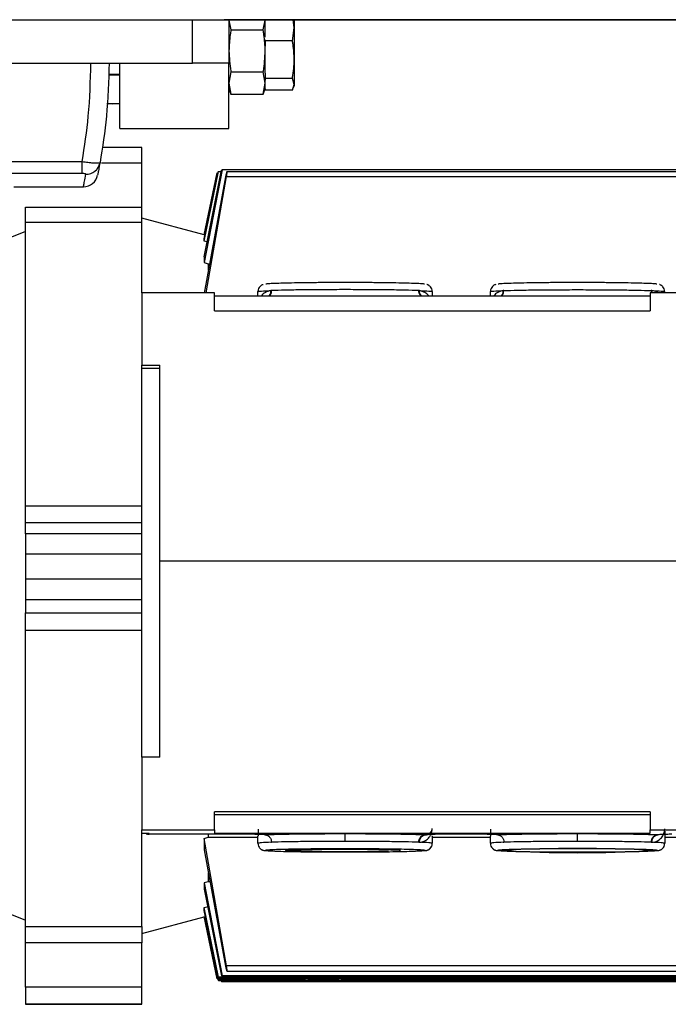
# Model space of a CAD drawing. Header units: millimetres. Extents: x 0 to 420, y 0 to 297.
# Tile 5 of 30: x 151 to 165, y 97 to 118. Entities that reach past the tile are written whole.
import ezdxf

# ---------------------------------------------------------------- set-up
doc = ezdxf.new("R2010")
doc.units = ezdxf.units.MM

msp = doc.modelspace()

# ---------------------------------------------------------------- linework, layer by layer
at = {"color": 7, "linetype": 'Continuous'}
msp.add_line((68.6075, 118.4948), (213.2182, 118.4948), dxfattribs=at)
at = {"color": 7, "linetype": 'Continuous', "lineweight": 25}
for p, q in [((127.4756, 118.4948), (154.6701, 118.4948)), ((154.6701, 117.5349), (154.6701, 118.4948)), ((154.6701, 118.4948), (155.3628, 118.4948)), ((190.0229, 118.4948), (155.3628, 118.4948)), ((155.4699, 118.4948), (155.4699, 117.5349)), ((155.4699, 118.4831), (155.515, 118.2686)), ((156.2247, 118.2686), (156.2698, 118.4831)), ((156.2698, 118.4831), (156.2698, 118.4948)), ((156.2698, 118.1107), (156.2698, 118.4831)), ((156.9096, 118.3188), (156.8843, 118.4948)), ((156.9096, 118.4948), (156.9096, 118.3188)), ((155.515, 118.2686), (156.2247, 118.2686)), ((156.8681, 118.0305), (156.9096, 118.3188)), ((156.9096, 118.3188), (156.9096, 117.6144)), ((156.2698, 118.0526), (156.2698, 118.0305)), ((156.8681, 118.0305), (156.2698, 118.0305)), ((156.2698, 118.0305), (156.2698, 117.9147)), ((156.2698, 117.8072), (156.2698, 117.9147)), ((156.2698, 117.3142), (156.2698, 117.8072)), ((156.9096, 117.6144), (156.9096, 117.0706)), ((127.4756, 117.5349), (154.6701, 117.5349)), ((153.0704, 116.0952), (153.0704, 117.5349)), ((155.4699, 117.5349), (154.6701, 117.5349)), ((155.4699, 116.0952), (155.4699, 117.5349)), ((152.8181, 117.295), (153.0704, 117.295)), ((152.8264, 117.279), (153.0704, 117.279)), ((155.515, 117.3457), (155.4699, 117.0989)), ((155.515, 117.3457), (156.2247, 117.3457)), ((156.2698, 117.0989), (156.2247, 117.3457)), ((156.2698, 117.3142), (156.2698, 117.1984)), ((156.8681, 117.1984), (156.2698, 117.1984)), ((156.2698, 117.1984), (156.2698, 117.1628)), ((156.2698, 117.0989), (156.2698, 117.1628)), ((156.9096, 117.0706), (156.8681, 117.1984)), ((155.4699, 117.0989), (155.515, 116.8521)), ((155.4699, 116.9751), (155.5152, 116.8506)), ((156.2245, 116.8506), (156.2698, 116.9751)), ((156.2247, 116.8521), (156.2698, 117.0989)), ((156.2698, 116.9751), (156.2698, 117.0989)), ((156.2698, 116.9751), (156.2698, 116.9427)), ((156.8681, 116.9427), (156.2698, 116.9427)), ((156.8681, 116.9427), (156.9096, 117.0706)), ((156.8955, 116.9978), (156.9096, 117.0366)), ((156.9096, 117.0706), (156.9096, 117.0366)), ((155.515, 116.8521), (155.5109, 116.8715)), ((155.515, 116.8521), (156.2247, 116.8521)), ((156.2288, 116.8715), (156.2247, 116.8521)), ((152.9163, 116.6391), (152.7837, 116.6391)), ((152.7854, 116.652), (152.9163, 116.6391)), ((152.9163, 116.6391), (153.0704, 116.6543)), ((153.0704, 116.6391), (152.9163, 116.6391)), ((153.0704, 116.0952), (155.4699, 116.0952)), ((153.5503, 115.679), (152.6762, 115.679)), ((153.5503, 115.6793), (152.6763, 115.6793)), ((153.5503, 115.679), (153.5503, 115.6793)), ((153.5503, 115.3335), (153.5503, 115.679)), ((149.0669, 115.3676), (152.2394, 115.3676)), ((152.2394, 115.1047), (152.2394, 115.3676)), ((153.5503, 115.3335), (152.6635, 115.3335)), ((153.5503, 114.3677), (153.5503, 115.3335)), ((155.3226, 115.1849), (154.922, 113.1429)), ((155.3226, 115.1849), (155.3072, 115.1799)), ((167.9474, 115.1849), (155.3226, 115.1849)), ((152.2394, 115.1047), (149.0669, 115.1047)), ((154.922, 113.2678), (155.3072, 115.1799)), ((154.922, 113.6185), (155.2409, 115.1512)), ((154.922, 113.6691), (155.233, 115.146)), ((154.922, 113.7521), (155.2128, 115.1199)), ((155.3957, 115.0326), (154.922, 112.4702)), ((154.9658, 112.4788), (155.4175, 115.0376)), ((155.2409, 115.1512), (155.233, 115.146)), ((155.2409, 115.1512), (155.3014, 115.1512)), ((170.5069, 115.1449), (155.4167, 115.1449)), ((155.4175, 115.0376), (170.5069, 115.0376)), ((150.7322, 114.8155), (152.2647, 114.8155)), ((150.9908, 114.3677), (153.5503, 114.3677)), ((150.9908, 114.0277), (150.9908, 114.3677)), ((153.5503, 114.0277), (153.5503, 114.3677)), ((154.922, 113.7521), (153.5503, 114.1196)), ((153.5503, 114.0277), (150.9908, 114.0277)), ((150.9908, 107.7824), (150.9908, 114.0277)), ((153.5503, 112.4788), (153.5503, 114.0277)), ((150.9908, 113.8276), (150.031, 113.4398)), ((154.922, 113.6185), (154.922, 113.6691)), ((155.013, 113.5935), (154.922, 113.6185)), ((154.922, 113.2678), (154.922, 113.1429)), ((154.922, 113.1429), (155.013, 113.1159)), ((155.013, 113.1159), (155.013, 112.9809)), ((155.013, 113.1159), (155.0414, 113.1159)), ((153.5503, 112.4788), (153.5503, 110.8861)), ((155.15, 112.4788), (153.5503, 112.4788)), ((155.15, 112.0808), (155.15, 112.4788)), ((155.15, 112.4108), (164.748, 112.4108)), ((156.1098, 112.4108), (156.1098, 112.505)), ((156.4063, 112.5275), (156.3905, 112.5265)), ((159.6684, 112.5264), (159.6507, 112.5276)), ((159.949, 112.505), (159.949, 112.4108)), ((161.2288, 112.4108), (161.2288, 112.505)), ((161.5251, 112.5275), (161.5094, 112.5265)), ((164.748, 112.4788), (164.748, 112.0808)), ((166.3477, 112.4788), (164.748, 112.4788)), ((164.7873, 112.5266), (164.7727, 112.5275)), ((164.7727, 112.5275), (164.7809, 112.4788)), ((164.7943, 112.4788), (164.7873, 112.5266)), ((155.15, 112.0808), (164.748, 112.0808)), ((153.5503, 110.8861), (153.9502, 110.8861)), ((153.5503, 110.8116), (153.5503, 110.8861)), ((153.9502, 106.5754), (153.9502, 110.8861)), ((153.9502, 110.8116), (153.5503, 110.8116)), ((153.5503, 102.2499), (153.5503, 110.8116)), ((150.9908, 107.7824), (153.5503, 107.7824)), ((150.9908, 107.4101), (150.9908, 107.7824)), ((153.5503, 107.4101), (150.9908, 107.4101)), ((150.9908, 107.1711), (150.9908, 107.4101)), ((153.5503, 107.1711), (150.9908, 107.1711)), ((150.9908, 107.1711), (150.9908, 106.7298)), ((150.9908, 106.7298), (153.5503, 106.7298)), ((150.9908, 106.7298), (150.9908, 106.1676)), ((153.9502, 106.5754), (165.9478, 106.5754)), ((153.9502, 102.2499), (153.9502, 106.5754)), ((153.5503, 106.1676), (150.9908, 106.1676)), ((150.9908, 106.1676), (150.9908, 105.7106)), ((153.5503, 105.7106), (150.9908, 105.7106)), ((150.9908, 105.7106), (150.9908, 105.4289)), ((150.9908, 105.4289), (153.5503, 105.4289)), ((150.9908, 105.0413), (150.9908, 105.4289)), ((153.5503, 105.0413), (150.9908, 105.0413)), ((150.9908, 98.515), (150.9908, 105.0413)), ((153.5503, 102.2499), (153.5503, 100.6441)), ((153.9502, 102.2499), (153.5503, 102.2499)), ((164.748, 101.0457), (155.15, 101.0457)), ((155.15, 100.6441), (155.15, 101.0457)), ((164.748, 100.9759), (155.15, 100.9759)), ((164.748, 101.0457), (164.748, 100.6441)), ((156.1114, 100.6627), (156.1114, 100.5121)), ((161.2302, 100.6631), (161.2302, 100.512)), ((153.5503, 100.6441), (155.15, 100.6441)), ((153.5503, 100.5631), (153.5503, 100.6441)), ((153.7103, 100.5631), (153.5503, 100.5631)), ((153.5503, 98.515), (153.5503, 100.5631)), ((153.7103, 100.5482), (153.7103, 100.5631)), ((155.9515, 100.5482), (153.7103, 100.5482)), ((154.922, 100.4565), (155.013, 100.4881)), ((154.922, 100.4565), (154.922, 100.2029)), ((155.4175, 97.6475), (154.922, 100.4565)), ((155.013, 100.5469), (155.013, 100.4881)), ((155.013, 100.4881), (156.1098, 100.4881)), ((155.15, 100.6441), (155.15, 100.5761)), ((155.15, 100.5761), (164.748, 100.5761)), ((156.1114, 100.5121), (156.1098, 100.5103)), ((156.1098, 100.3504), (156.1098, 100.5103)), ((156.2711, 100.5347), (156.2626, 100.5344)), ((159.7952, 100.5344), (159.7858, 100.5348)), ((159.949, 100.5103), (159.9454, 100.5129)), ((159.949, 100.5103), (159.949, 100.3504)), ((159.949, 100.4881), (161.2288, 100.4881)), ((161.0702, 100.5482), (160.1054, 100.5482)), ((161.2302, 100.512), (161.2288, 100.5103)), ((161.2288, 100.3504), (161.2288, 100.5103)), ((161.3899, 100.5347), (161.3815, 100.5344)), ((164.748, 100.6441), (166.3477, 100.6441)), ((164.748, 100.5761), (164.748, 100.6441)), ((164.9159, 100.5343), (164.9081, 100.5347)), ((165.068, 100.6149), (165.068, 100.3504)), ((165.068, 100.4881), (170.391, 100.4881)), ((156.3905, 100.3728), (156.4063, 100.3729)), ((159.6507, 100.373), (159.6684, 100.373)), ((161.5094, 100.3728), (161.5251, 100.3729)), ((164.7727, 100.3729), (164.7873, 100.3728)), ((154.922, 100.2029), (155.3957, 97.6426)), ((156.2793, 100.1926), (156.2698, 100.1905)), ((159.7891, 100.1905), (159.7795, 100.1926)), ((161.3983, 100.1926), (161.3887, 100.1905)), ((164.908, 100.1905), (164.8985, 100.1926)), ((155.013, 99.694), (155.013, 99.5035)), ((155.013, 99.5035), (154.922, 99.4765)), ((154.922, 99.4765), (154.922, 99.3382)), ((154.922, 99.4765), (155.3226, 97.4328)), ((155.0514, 99.5035), (155.013, 99.5035)), ((154.922, 99.3382), (155.3072, 97.4277)), ((150.031, 99.0444), (150.9908, 98.6567)), ((150.031, 99.0427), (150.9908, 98.6549)), ((154.922, 98.9331), (155.013, 98.9581)), ((154.922, 98.8695), (154.922, 98.9331)), ((155.2409, 97.3991), (154.922, 98.9331)), ((153.5503, 98.3628), (154.922, 98.7304)), ((155.233, 97.3939), (154.922, 98.8695)), ((154.922, 98.7304), (154.922, 98.7368)), ((155.2128, 97.3678), (154.922, 98.7368)), ((154.922, 98.7304), (155.2128, 97.3626)), ((150.9908, 98.515), (153.5503, 98.515)), ((150.9908, 98.1584), (150.9908, 98.515)), ((153.5503, 98.515), (153.5503, 98.1584)), ((153.5503, 98.1584), (150.9908, 98.1584)), ((150.9908, 97.1811), (150.9908, 98.1584)), ((153.5503, 97.1811), (153.5503, 98.1584)), ((170.5069, 97.6475), (155.4175, 97.6475)), ((155.233, 97.3939), (155.2409, 97.3991)), ((167.9474, 97.3991), (155.2409, 97.3991)), ((155.3072, 97.4277), (155.3226, 97.4328)), ((167.9474, 97.4277), (155.3072, 97.4277)), ((155.3226, 97.4328), (167.9474, 97.4328)), ((155.427, 97.5353), (170.5069, 97.5353)), ((153.5503, 97.1811), (150.9908, 97.1811)), ((150.9908, 97.1811), (150.9908, 96.8158)), ((153.5503, 96.8158), (153.5503, 97.1811)), ((155.2127, 97.3652), (155.2128, 97.3678)), ((155.2128, 97.3626), (155.2127, 97.3652)), ((155.2128, 97.3678), (157.1533, 97.3678)), ((157.1533, 97.3626), (155.2128, 97.3626)), ((155.2222, 97.3877), (155.233, 97.3365)), ((167.9474, 97.3939), (155.233, 97.3939)), ((155.233, 97.3365), (167.9474, 97.3365)), ((155.2409, 97.3313), (155.233, 97.3365)), ((155.2409, 97.3313), (167.9474, 97.3313)), ((155.3014, 97.3313), (155.3072, 97.3026)), ((155.3072, 97.3026), (167.9474, 97.3026)), ((155.3226, 97.2976), (155.3072, 97.3026)), ((167.9474, 97.2976), (155.3226, 97.2976)), ((157.9457, 97.3678), (165.9515, 97.3678)), ((165.9515, 97.3626), (157.9457, 97.3626)), ((150.9908, 96.8158), (153.5503, 96.8158)), ((150.9908, 96.8158), (150.9908, 96.8031)), ((150.9908, 96.8031), (153.5503, 96.8031)), ((153.5503, 96.8031), (153.5503, 96.8158))]:
    msp.add_line(p, q, dxfattribs=at)
for centre, radius, start, end in [((152.3199, 115.4044), 0.3159, 269.20847, 349.45481), ((152.2647, 115.1354), 0.3199, 270, 348.60736), ((163.1484, 70.6877), 29.5496, 86.77526, 93.22474), ((163.1484, 129.6932), 29.5496, 266.77526, 273.22474), ((157.5495, 91.5144), 5.8595, 86.87003, 93.12997), ((157.5495, 103.2159), 5.8595, 266.87003, 273.12997)]:
    msp.add_arc(centre, radius, start, end, dxfattribs=at)
for points, knots in [([(155.515, 118.2686), (155.5088, 118.2334), (155.482, 118.081), (155.4752, 117.9262), (155.4699, 117.8072)], [0, 0, 0, 0, 0.23085574, 1, 1, 1, 1]), ([(156.2698, 117.8072), (156.2645, 117.9262), (156.2577, 118.081), (156.2309, 118.2334), (156.2247, 118.2686)], [0, 0, 0, 0, 0.7691443, 1, 1, 1, 1]), ([(156.9096, 117.6144), (156.9045, 117.7252), (156.898, 117.8648), (156.8732, 118.0022), (156.8681, 118.0305)], [0, 0, 0, 0, 0.7938143, 1, 1, 1, 1]), ([(155.4699, 117.8072), (155.478, 117.6586), (155.4863, 117.5039), (155.5139, 117.3518), (155.515, 117.3457)], [0, 0, 0, 0, 0.96033739, 1, 1, 1, 1]), ([(156.2247, 117.3457), (156.2258, 117.3518), (156.2534, 117.5039), (156.2617, 117.6586), (156.2698, 117.8072)], [0, 0, 0, 0, 0.0396626, 1, 1, 1, 1]), ([(156.8681, 117.1984), (156.8694, 117.2056), (156.8948, 117.3428), (156.9024, 117.4823), (156.9096, 117.6144)], [0, 0, 0, 0, 0.0529743, 1, 1, 1, 1]), ([(152.2394, 115.3676), (152.2904, 115.7014), (152.3996, 116.4161), (152.4197, 117.146), (152.4304, 117.5349)], [0, 0, 0, 0, 0.46709204, 1, 1, 1, 1]), ([(152.8303, 117.5349), (152.8193, 117.1445), (152.7985, 116.4074), (152.6842, 115.6859), (152.6305, 115.3466)], [0, 0, 0, 0, 0.5296718, 1, 1, 1, 1]), ([(152.2394, 115.3676), (152.2807, 115.3622), (152.3638, 115.3515), (152.4751, 115.3412), (152.562, 115.3367), (152.6186, 115.3381), (152.6266, 115.3438), (152.6305, 115.3466)], [0, 0, 0, 0, 0.2031561, 0.4077184, 0.6081168, 0.8102288, 1, 1, 1, 1]), ([(152.6305, 115.3466), (152.6201, 115.2904), (152.5994, 115.1777), (152.5822, 115.0918), (152.5797, 115.0792), (152.5783, 115.0722)], [0, 0, 0, 0, 0.3075818, 0.616784, 1, 1, 1, 1]), ([(152.3155, 115.0885), (152.3152, 115.0901), (152.3144, 115.0933), (152.304, 115.0979), (152.2871, 115.1016), (152.2647, 115.1042), (152.2478, 115.1045), (152.2394, 115.1047)], [0, 0, 0, 0, 0.1986721, 0.4049264, 0.603668, 0.8026017, 1, 1, 1, 1]), ([(152.2647, 114.8155), (152.266, 114.8224), (152.2685, 114.8348), (152.2854, 114.9201), (152.3055, 115.0323), (152.3155, 115.0885)], [0, 0, 0, 0, 0.3816275, 0.6902326, 1, 1, 1, 1]), ([(155.4272, 115.1449), (155.4255, 115.1428), (155.422, 115.1388), (155.4137, 115.1126), (155.4044, 115.076), (155.3986, 115.0471), (155.3957, 115.0326)], [0, 0, 0, 0, 0.2495487, 0.4997848, 0.7498929, 1, 1, 1, 1]), ([(155.4175, 115.0376), (155.4189, 115.0451), (155.4216, 115.0602), (155.4258, 115.0874), (155.4294, 115.1166), (155.4305, 115.1408), (155.4283, 115.1435), (155.4272, 115.1449)], [0, 0, 0, 0, 0.1326469, 0.2649383, 0.5009272, 0.7489297, 1, 1, 1, 1]), ([(156.2266, 112.6604), (156.2189, 112.6579), (156.2048, 112.6533), (156.1699, 112.633), (156.1359, 112.598), (156.1134, 112.552), (156.1109, 112.5189), (156.1098, 112.505)], [0, 0, 0, 0, 0.2122391, 0.3887597, 0.597892, 0.8310368, 1, 1, 1, 1]), ([(159.7767, 112.6677), (159.7719, 112.6693), (159.7596, 112.6734), (159.6639, 112.6798), (159.5024, 112.6866), (159.2816, 112.6925), (159.0133, 112.6973), (158.7071, 112.7009), (158.3749, 112.7031), (158.0294, 112.7039), (157.6839, 112.7031), (157.3517, 112.7009), (157.0455, 112.6973), (156.7773, 112.6925), (156.5564, 112.6866), (156.3949, 112.6798), (156.299, 112.6734), (156.2867, 112.6692), (156.2818, 112.6676)], [0, 0, 0, 0, 0.0416133, 0.1070655, 0.1725177, 0.2379699, 0.3034221, 0.3688743, 0.4343265, 0.4997788, 0.565231, 0.6306832, 0.6961354, 0.7615876, 0.8270398, 0.892492, 0.9579442, 1, 1, 1, 1]), ([(159.949, 112.505), (159.9465, 112.5264), (159.9422, 112.5641), (159.9143, 112.6079), (159.8847, 112.6354), (159.858, 112.6509), (159.8406, 112.6579), (159.8341, 112.6597), (159.832, 112.6603)], [0, 0, 0, 0, 0.2562152, 0.4526757, 0.6225666, 0.7748846, 0.9261333, 1, 1, 1, 1]), ([(161.3456, 112.6604), (161.3379, 112.6579), (161.3238, 112.6533), (161.2889, 112.633), (161.2549, 112.598), (161.2324, 112.552), (161.2298, 112.5189), (161.2288, 112.505)], [0, 0, 0, 0, 0.2122391, 0.3887597, 0.597892, 0.8310368, 1, 1, 1, 1]), ([(164.8957, 112.6677), (164.8909, 112.6693), (164.8786, 112.6734), (164.7828, 112.6798), (164.6214, 112.6866), (164.4005, 112.6925), (164.1323, 112.6973), (163.8261, 112.7009), (163.4939, 112.7031), (163.1484, 112.7039), (162.8029, 112.7031), (162.4707, 112.7009), (162.1644, 112.6973), (161.8962, 112.6925), (161.6754, 112.6866), (161.5139, 112.6798), (161.418, 112.6734), (161.4056, 112.6692), (161.4008, 112.6676)], [0, 0, 0, 0, 0.0416133, 0.1070655, 0.1725177, 0.2379699, 0.3034221, 0.3688743, 0.4343265, 0.4997788, 0.565231, 0.6306832, 0.6961354, 0.7615876, 0.8270398, 0.892492, 0.9579442, 1, 1, 1, 1]), ([(165.068, 112.505), (165.0655, 112.5264), (165.0611, 112.5641), (165.0332, 112.6079), (165.0037, 112.6354), (164.9769, 112.6509), (164.9596, 112.6579), (164.9531, 112.6597), (164.9509, 112.6603)], [0, 0, 0, 0, 0.2562152, 0.4526757, 0.6225666, 0.7748846, 0.9261333, 1, 1, 1, 1]), ([(156.3905, 112.5265), (156.3492, 112.5161), (156.2671, 112.4954), (156.2084, 112.4424), (156.1877, 112.4115), (156.1872, 112.4108)], [0, 0, 0, 0, 0.4962432, 0.9894375, 1, 1, 1, 1]), ([(156.3905, 112.5265), (156.3888, 112.5073), (156.3852, 112.4675), (156.3668, 112.426), (156.3496, 112.4127), (156.3472, 112.4108)], [0, 0, 0, 0, 0.4434911, 0.9212419, 1, 1, 1, 1]), ([(156.4063, 112.5275), (156.4046, 112.5074), (156.4019, 112.4764), (156.3847, 112.4398), (156.3726, 112.4203), (156.3638, 112.4122), (156.3623, 112.4108)], [0, 0, 0, 0, 0.4546672, 0.6994225, 0.9493719, 1, 1, 1, 1]), ([(159.6948, 112.4108), (159.6933, 112.4122), (159.6844, 112.4203), (159.6724, 112.4398), (159.6552, 112.4765), (159.6525, 112.5074), (159.6507, 112.5276)], [0, 0, 0, 0, 0.0513442, 0.301105, 0.5456757, 1, 1, 1, 1]), ([(159.7114, 112.4108), (159.7089, 112.4128), (159.6918, 112.4262), (159.6735, 112.4675), (159.67, 112.5073), (159.6684, 112.5264)], [0, 0, 0, 0, 0.0811619, 0.557547, 1, 1, 1, 1]), ([(159.8687, 112.4108), (159.8675, 112.413), (159.831, 112.4765), (159.7483, 112.5019), (159.6684, 112.5264)], [0, 0, 0, 0, 0.0334213, 1, 1, 1, 1]), ([(161.5094, 112.5265), (161.468, 112.5161), (161.3855, 112.4952), (161.3269, 112.4421), (161.3063, 112.4113), (161.306, 112.4108)], [0, 0, 0, 0, 0.497792, 0.9925723, 1, 1, 1, 1]), ([(161.5094, 112.5265), (161.5077, 112.5073), (161.5042, 112.4675), (161.4857, 112.426), (161.4685, 112.4127), (161.4661, 112.4108)], [0, 0, 0, 0, 0.4435945, 0.9214807, 1, 1, 1, 1]), ([(161.4802, 112.4108), (161.482, 112.4122), (161.4986, 112.4246), (161.5184, 112.466), (161.5229, 112.507), (161.5251, 112.5275)], [0, 0, 0, 0, 0.0573046, 0.5286523, 1, 1, 1, 1]), ([(164.9168, 112.4788), (164.9147, 112.4808), (164.8841, 112.5101), (164.834, 112.5186), (164.7873, 112.5266)], [0, 0, 0, 0, 0.06796849, 1, 1, 1, 1]), ([(159.6684, 100.373), (159.7051, 100.3788), (159.7855, 100.3916), (159.8548, 100.4476), (159.8985, 100.5035), (159.9211, 100.546), (159.9359, 100.5911), (159.9429, 100.6206), (159.945, 100.6517), (159.9454, 100.659)], [0, 0, 0, 0, 0.2265202, 0.4965102, 0.6257185, 0.7604039, 0.8646895, 0.968016, 1, 1, 1, 1]), ([(159.7952, 100.5344), (159.8316, 100.5421), (159.8945, 100.5554), (159.9306, 100.6054), (159.9422, 100.6396), (159.9449, 100.658), (159.9454, 100.6679), (159.9454, 100.6708), (159.9454, 100.6723), (159.9454, 100.6729)], [0, 0, 0, 0, 0.4359023, 0.7538898, 0.945166, 0.9892564, 0.9956508, 0.997993, 1, 1, 1, 1]), ([(159.9372, 100.6511), (159.9364, 100.6457), (159.9325, 100.6204), (159.9037, 100.5824), (159.8553, 100.5447), (159.8153, 100.5378), (159.7952, 100.5344)], [0, 0, 0, 0, 0.0827474, 0.3884983, 0.6942491, 1, 1, 1, 1]), ([(164.7873, 100.3728), (164.8307, 100.3798), (164.8949, 100.3902), (164.9579, 100.4334), (164.9965, 100.4707), (165.0275, 100.5146), (165.0506, 100.5636), (165.0622, 100.606), (165.0666, 100.6413), (165.0676, 100.654), (165.0678, 100.6669), (165.0678, 100.6692), (165.0678, 100.6703), (165.0678, 100.6708)], [0, 0, 0, 0, 0.2474724, 0.3660853, 0.4971654, 0.6151471, 0.7475393, 0.8875291, 0.9469378, 0.9926932, 0.9969321, 0.9985712, 1, 1, 1, 1]), ([(153.645, 100.5631), (153.6463, 100.5622), (153.6649, 100.5494), (153.6884, 100.5488), (153.7103, 100.5482)], [0, 0, 0, 0, 0.07261437, 1, 1, 1, 1]), ([(156.2711, 100.5347), (156.2653, 100.5365), (156.2543, 100.5398), (156.1956, 100.5436), (156.1296, 100.5459), (156.0754, 100.5472), (156.0156, 100.548), (155.9722, 100.5481), (155.9515, 100.5482)], [0, 0, 0, 0, 0.3191814, 0.6012738, 0.7213474, 0.8259092, 0.9170539, 1, 1, 1, 1]), ([(158.0294, 100.5561), (157.8575, 100.5558), (157.5081, 100.5552), (157.0159, 100.5508), (156.581, 100.544), (156.3733, 100.5378), (156.2711, 100.5347)], [0, 0, 0, 0, 0.24599236, 0.49999997, 0.7540076, 1, 1, 1, 1]), ([(156.2711, 100.5347), (156.2881, 100.5324), (156.3143, 100.5287), (156.3458, 100.5083), (156.3674, 100.4874), (156.3849, 100.4615), (156.4018, 100.4241), (156.4045, 100.3931), (156.4063, 100.3729)], [0, 0, 0, 0, 0.2394568, 0.3683607, 0.5, 0.6316393, 0.7605432, 1, 1, 1, 1]), ([(159.7858, 100.5348), (159.6836, 100.5378), (159.4758, 100.544), (159.0414, 100.5508), (158.5498, 100.5552), (158.201, 100.5558), (158.0294, 100.5561)], [0, 0, 0, 0, 0.246006, 0.5, 0.7539941, 1, 1, 1, 1]), ([(158.0294, 100.3926), (158.0294, 100.4128), (158.0294, 100.4438), (158.0294, 100.4815), (158.0294, 100.5075), (158.0294, 100.5287), (158.0294, 100.5495), (158.0294, 100.5535), (158.0294, 100.5561)], [0, 0, 0, 0, 0.2394568, 0.3683607, 0.5, 0.6316393, 0.7605432, 1, 1, 1, 1]), ([(159.6507, 100.373), (159.6525, 100.3931), (159.6553, 100.4241), (159.6722, 100.4616), (159.6896, 100.4875), (159.7113, 100.5084), (159.7427, 100.5288), (159.7689, 100.5324), (159.7858, 100.5348)], [0, 0, 0, 0, 0.2394568, 0.3683607, 0.5, 0.6316393, 0.7605432, 1, 1, 1, 1]), ([(159.6684, 100.373), (159.6698, 100.3925), (159.6728, 100.433), (159.7017, 100.4862), (159.7445, 100.5242), (159.7787, 100.5311), (159.7952, 100.5344)], [0, 0, 0, 0, 0.2407676, 0.5, 0.7592324, 1, 1, 1, 1]), ([(160.1054, 100.5482), (160.0848, 100.5481), (160.0415, 100.548), (159.9819, 100.5472), (159.9278, 100.5459), (159.8619, 100.5436), (159.8031, 100.5398), (159.7918, 100.5365), (159.7858, 100.5348)], [0, 0, 0, 0, 0.0829709, 0.1741903, 0.2786229, 0.3987594, 0.6807391, 1, 1, 1, 1]), ([(161.3899, 100.5347), (161.3841, 100.5365), (161.3731, 100.5398), (161.3144, 100.5435), (161.2484, 100.5459), (161.1942, 100.5472), (161.1344, 100.548), (161.091, 100.5481), (161.0702, 100.5482)], [0, 0, 0, 0, 0.3191738, 0.6012772, 0.7213558, 0.8259192, 0.9170607, 1, 1, 1, 1]), ([(163.1484, 100.5561), (162.9765, 100.5558), (162.627, 100.5552), (162.1347, 100.5508), (161.6998, 100.544), (161.4921, 100.5378), (161.3899, 100.5347)], [0, 0, 0, 0, 0.245991, 0.5, 0.7540089, 1, 1, 1, 1]), ([(161.3899, 100.5347), (161.4069, 100.5324), (161.4331, 100.5287), (161.4646, 100.5083), (161.4862, 100.4874), (161.5037, 100.4615), (161.5206, 100.4241), (161.5233, 100.3931), (161.5251, 100.3729)], [0, 0, 0, 0, 0.2394568, 0.3683607, 0.5, 0.6316393, 0.7605432, 1, 1, 1, 1]), ([(164.9081, 100.5347), (164.8059, 100.5377), (164.5983, 100.544), (164.1631, 100.5507), (163.6703, 100.5552), (163.3205, 100.5558), (163.1484, 100.5561)], [0, 0, 0, 0, 0.2459824, 0.5, 0.7540177, 1, 1, 1, 1]), ([(163.1484, 100.3926), (163.1484, 100.4128), (163.1484, 100.4438), (163.1484, 100.4815), (163.1484, 100.5075), (163.1484, 100.5287), (163.1484, 100.5495), (163.1484, 100.5535), (163.1484, 100.5561)], [0, 0, 0, 0, 0.2394568, 0.3683607, 0.5, 0.6316393, 0.7605432, 1, 1, 1, 1]), ([(164.7727, 100.3729), (164.7745, 100.393), (164.7773, 100.424), (164.7942, 100.4615), (164.8116, 100.4873), (164.8333, 100.5083), (164.8648, 100.5287), (164.891, 100.5323), (164.9081, 100.5347)], [0, 0, 0, 0, 0.2394568, 0.3683607, 0.5, 0.6316393, 0.7605432, 1, 1, 1, 1]), ([(164.7873, 100.3728), (164.7889, 100.3924), (164.792, 100.4332), (164.8214, 100.4865), (164.8647, 100.5246), (164.8992, 100.5312), (164.9159, 100.5343)], [0, 0, 0, 0, 0.24065513, 0.5, 0.75934487, 1, 1, 1, 1]), ([(165.2278, 100.5482), (165.207, 100.5481), (165.1634, 100.548), (165.1036, 100.5472), (165.0493, 100.5459), (164.9832, 100.5435), (164.9246, 100.5397), (164.9138, 100.5364), (164.9081, 100.5347)], [0, 0, 0, 0, 0.0828478, 0.1740096, 0.2784703, 0.3986979, 0.6808759, 1, 1, 1, 1]), ([(156.1098, 100.3504), (156.1123, 100.329), (156.1166, 100.2913), (156.1445, 100.2475), (156.1741, 100.22), (156.2009, 100.2045), (156.2182, 100.1975), (156.2247, 100.1957), (156.2269, 100.1951)], [0, 0, 0, 0, 0.2562152, 0.45267569, 0.62256665, 0.77488462, 0.92613329, 1, 1, 1, 1]), ([(158.0294, 100.2292), (157.9142, 100.229), (157.6839, 100.2287), (157.3517, 100.2264), (157.0455, 100.2228), (156.7772, 100.218), (156.5565, 100.2121), (156.3947, 100.2054), (156.297, 100.1988), (156.2845, 100.1944), (156.2793, 100.1926)], [0, 0, 0, 0, 0.1295681, 0.2591362, 0.3887044, 0.5182725, 0.6478406, 0.7774087, 0.9069768, 1, 1, 1, 1]), ([(156.8489, 100.2028), (156.8511, 100.2029), (156.8804, 100.2046), (156.9764, 100.2078), (157.1396, 100.2118), (157.3446, 100.2152), (157.5761, 100.2177), (157.826, 100.2191), (158.0839, 100.2194), (158.3399, 100.2186), (158.583, 100.2168), (158.8023, 100.214), (158.9207, 100.2115), (158.9777, 100.2103)], [0, 0, 0, 0, 0.007568, 0.1021705, 0.2011472, 0.3013818, 0.4020398, 0.5028669, 0.6037653, 0.7046857, 0.8055857, 0.90642, 1, 1, 1, 1]), ([(159.7795, 100.1926), (159.7743, 100.1944), (159.7618, 100.1988), (159.6641, 100.2054), (159.5023, 100.2121), (159.2816, 100.218), (159.0133, 100.2228), (158.7071, 100.2264), (158.3749, 100.2287), (158.1446, 100.229), (158.0294, 100.2292)], [0, 0, 0, 0, 0.0929393, 0.2225194, 0.3520995, 0.4816796, 0.6112597, 0.7408398, 0.8704199, 1, 1, 1, 1]), ([(158.9777, 100.2102), (158.9709, 100.2104), (158.8709, 100.2138), (158.5344, 100.2179), (158.1977, 100.2188), (158.0294, 100.2193)], [0, 0, 0, 0, 0.0352824, 0.5176412, 1, 1, 1, 1]), ([(159.8322, 100.195), (159.8399, 100.1975), (159.854, 100.2021), (159.8889, 100.2224), (159.9229, 100.2574), (159.9454, 100.3034), (159.948, 100.3365), (159.949, 100.3504)], [0, 0, 0, 0, 0.212239, 0.3887597, 0.597892, 0.8310368, 1, 1, 1, 1]), ([(161.2288, 100.3504), (161.2312, 100.329), (161.2356, 100.2913), (161.2635, 100.2475), (161.2931, 100.22), (161.3198, 100.2045), (161.3372, 100.1975), (161.3437, 100.1957), (161.3458, 100.1951)], [0, 0, 0, 0, 0.2562152, 0.4526757, 0.6225666, 0.7748846, 0.9261333, 1, 1, 1, 1]), ([(163.1484, 100.2292), (163.0332, 100.229), (162.8029, 100.2287), (162.4707, 100.2264), (162.1644, 100.2228), (161.8962, 100.218), (161.6755, 100.2121), (161.5137, 100.2054), (161.416, 100.1988), (161.4035, 100.1944), (161.3983, 100.1926)], [0, 0, 0, 0, 0.1295681, 0.2591362, 0.3887044, 0.5182725, 0.6478406, 0.7774087, 0.9069768, 1, 1, 1, 1]), ([(164.8985, 100.1926), (164.8932, 100.1944), (164.8807, 100.1988), (164.7831, 100.2054), (164.6213, 100.2121), (164.4005, 100.218), (164.1323, 100.2228), (163.8261, 100.2264), (163.4939, 100.2287), (163.2635, 100.229), (163.1484, 100.2292)], [0, 0, 0, 0, 0.0929393, 0.2225194, 0.3520995, 0.4816796, 0.6112597, 0.7408398, 0.8704199, 1, 1, 1, 1]), ([(164.9512, 100.195), (164.9589, 100.1975), (164.973, 100.2021), (165.0078, 100.2224), (165.0419, 100.2574), (165.0644, 100.3034), (165.0669, 100.3365), (165.068, 100.3504)], [0, 0, 0, 0, 0.212239, 0.3887597, 0.597892, 0.8310368, 1, 1, 1, 1]), ([(158.9847, 100.171), (158.9757, 100.1707), (158.8739, 100.1672), (158.5348, 100.1631), (158.1979, 100.1621), (158.0294, 100.1616)], [0, 0, 0, 0, 0.0465851, 0.5232926, 1, 1, 1, 1]), ([(158.9777, 100.2103), (158.9823, 100.2102), (159.0504, 100.2088), (159.1494, 100.2056), (159.2151, 100.2024), (159.2473, 100.2008)], [0, 0, 0, 0, 0.0348978, 0.5272946, 1, 1, 1, 1]), ([(155.3957, 97.6426), (155.3986, 97.6283), (155.4044, 97.5998), (155.4122, 97.5697), (155.418, 97.5513), (155.423, 97.5388), (155.4268, 97.5339), (155.429, 97.537), (155.4302, 97.5459), (155.4294, 97.5665), (155.4258, 97.5969), (155.4216, 97.6247), (155.4189, 97.6399), (155.4175, 97.6475)], [0, 0, 0, 0, 0.1248233, 0.2495897, 0.3171985, 0.3847137, 0.4995875, 0.5626998, 0.6257222, 0.7495145, 0.8675158, 0.9336565, 1, 1, 1, 1]), ([(157.1533, 97.3678), (157.1322, 97.3691), (157.1012, 97.3709), (157.0762, 97.3884), (157.0683, 97.3939)], [0, 0, 0, 0, 0.6829022, 1, 1, 1, 1]), ([(157.1533, 97.3678), (157.1663, 97.3685), (157.1946, 97.3701), (157.279, 97.3723), (157.4005, 97.3739), (157.5495, 97.3745), (157.6985, 97.3739), (157.8201, 97.3723), (157.9044, 97.3701), (157.9327, 97.3685), (157.9457, 97.3678)], [0, 0, 0, 0, 0.1023485, 0.2218879, 0.3564467, 0.4999996, 0.6435526, 0.7781116, 0.8976513, 1, 1, 1, 1]), ([(157.5495, 97.3561), (157.507, 97.3562), (157.4195, 97.3563), (157.3, 97.3577), (157.203, 97.3598), (157.1696, 97.3617), (157.1533, 97.3626)], [0, 0, 0, 0, 0.2408455, 0.4963447, 0.7538156, 1, 1, 1, 1]), ([(157.9457, 97.3626), (157.9294, 97.3617), (157.896, 97.3598), (157.799, 97.3577), (157.6795, 97.3563), (157.592, 97.3562), (157.5495, 97.3561)], [0, 0, 0, 0, 0.2461843, 0.5036552, 0.7591544, 1, 1, 1, 1]), ([(158.0307, 97.3939), (158.0228, 97.3884), (157.9978, 97.3709), (157.9668, 97.3691), (157.9457, 97.3678)], [0, 0, 0, 0, 0.3174709, 1, 1, 1, 1])]:
    msp.add_open_spline(points, degree=3, knots=knots, dxfattribs=at)
for points in [[(156.1098, 112.505), (156.1229, 112.509), (156.1491, 112.517), (156.3206, 112.524), (156.4063, 112.5275)], [(159.6507, 112.5276), (159.5546, 112.5304), (159.3623, 112.5361), (158.9625, 112.5424), (158.5112, 112.5463), (158.0278, 112.5477), (157.5444, 112.5463), (157.0934, 112.5423), (156.6941, 112.5361), (156.5023, 112.5304), (156.4063, 112.5275)], [(159.6507, 112.5276), (159.737, 112.5241), (159.9095, 112.517), (159.9358, 112.509), (159.949, 112.505)], [(161.2288, 112.505), (161.2419, 112.509), (161.268, 112.5169), (161.4394, 112.524), (161.5251, 112.5275)], [(161.5251, 112.5275), (161.6212, 112.5304), (161.8134, 112.5361), (162.2134, 112.5423), (162.6652, 112.5463), (163.1494, 112.5477), (163.6335, 112.5463), (164.0852, 112.5423), (164.4849, 112.5361), (164.6768, 112.5303), (164.7727, 112.5275)], [(164.7727, 112.5275), (164.8581, 112.524), (165.0289, 112.5169), (165.0549, 112.509), (165.068, 112.505)], [(156.4063, 100.3729), (156.3206, 100.3694), (156.1491, 100.3624), (156.1229, 100.3544), (156.1098, 100.3504)], [(156.1098, 100.3504), (156.1122, 100.3294), (156.117, 100.2875), (156.154, 100.2347), (156.2069, 100.1977), (156.2488, 100.1929), (156.2698, 100.1905)], [(158.0294, 100.3926), (157.8681, 100.3923), (157.5456, 100.3918), (157.0941, 100.3877), (156.6944, 100.3815), (156.5024, 100.3758), (156.4063, 100.3729)], [(158.0294, 100.2193), (157.8575, 100.2189), (157.5137, 100.218), (157.0802, 100.2113), (156.7768, 100.2018), (156.7374, 100.1942), (156.7177, 100.1905)], [(159.6507, 100.373), (159.5547, 100.3758), (159.3626, 100.3815), (158.9632, 100.3877), (158.5124, 100.3918), (158.1904, 100.3923), (158.0294, 100.3926)], [(159.949, 100.3504), (159.9358, 100.3544), (159.9095, 100.3624), (159.737, 100.3695), (159.6507, 100.373)], [(159.7891, 100.1905), (159.81, 100.1929), (159.8519, 100.1977), (159.9048, 100.2347), (159.9418, 100.2875), (159.9466, 100.3294), (159.949, 100.3504)], [(161.5251, 100.3729), (161.4394, 100.3694), (161.268, 100.3623), (161.2419, 100.3544), (161.2288, 100.3504)], [(161.2288, 100.3504), (161.2312, 100.3294), (161.236, 100.2875), (161.273, 100.2347), (161.3258, 100.1977), (161.3678, 100.1929), (161.3887, 100.1905)], [(163.1484, 100.3926), (162.9871, 100.3923), (162.6645, 100.3918), (162.213, 100.3877), (161.8132, 100.3815), (161.6212, 100.3758), (161.5251, 100.3729)], [(164.7727, 100.3729), (164.6767, 100.3758), (164.4847, 100.3815), (164.0847, 100.3877), (163.6328, 100.3918), (163.3098, 100.3923), (163.1484, 100.3926)], [(165.068, 100.3504), (165.0549, 100.3544), (165.0289, 100.3623), (164.8581, 100.3694), (164.7727, 100.3729)], [(164.908, 100.1905), (164.929, 100.1929), (164.9709, 100.1977), (165.0238, 100.2347), (165.0608, 100.2875), (165.0656, 100.3294), (165.068, 100.3504)], [(158.0294, 100.1518), (157.9142, 100.1519), (157.6839, 100.1522), (157.3517, 100.1545), (157.0455, 100.1581), (156.7772, 100.1629), (156.5567, 100.1688), (156.394, 100.1756), (156.2894, 100.1829), (156.2763, 100.1879), (156.2698, 100.1905)], [(158.0294, 100.1616), (157.8575, 100.162), (157.5137, 100.1629), (157.0802, 100.1696), (156.7768, 100.1791), (156.7374, 100.1867), (156.7177, 100.1905)], [(159.7891, 100.1905), (159.7825, 100.1879), (159.7694, 100.1829), (159.6648, 100.1756), (159.5021, 100.1688), (159.2816, 100.1629), (159.0133, 100.1581), (158.7071, 100.1545), (158.3749, 100.1522), (158.1446, 100.1519), (158.0294, 100.1518)], [(163.1484, 100.1518), (163.0332, 100.1519), (162.8029, 100.1522), (162.4706, 100.1545), (162.1644, 100.1581), (161.8962, 100.1629), (161.6756, 100.1688), (161.513, 100.1756), (161.4084, 100.1829), (161.3953, 100.1879), (161.3887, 100.1905)], [(164.908, 100.1905), (164.9015, 100.1879), (164.8884, 100.1829), (164.7837, 100.1756), (164.6211, 100.1688), (164.4006, 100.1629), (164.1323, 100.1581), (163.8261, 100.1545), (163.4939, 100.1522), (163.2635, 100.1519), (163.1484, 100.1518)]]:
    msp.add_open_spline(points, degree=3, dxfattribs=at)

doc.saveas('drawing.dxf')
